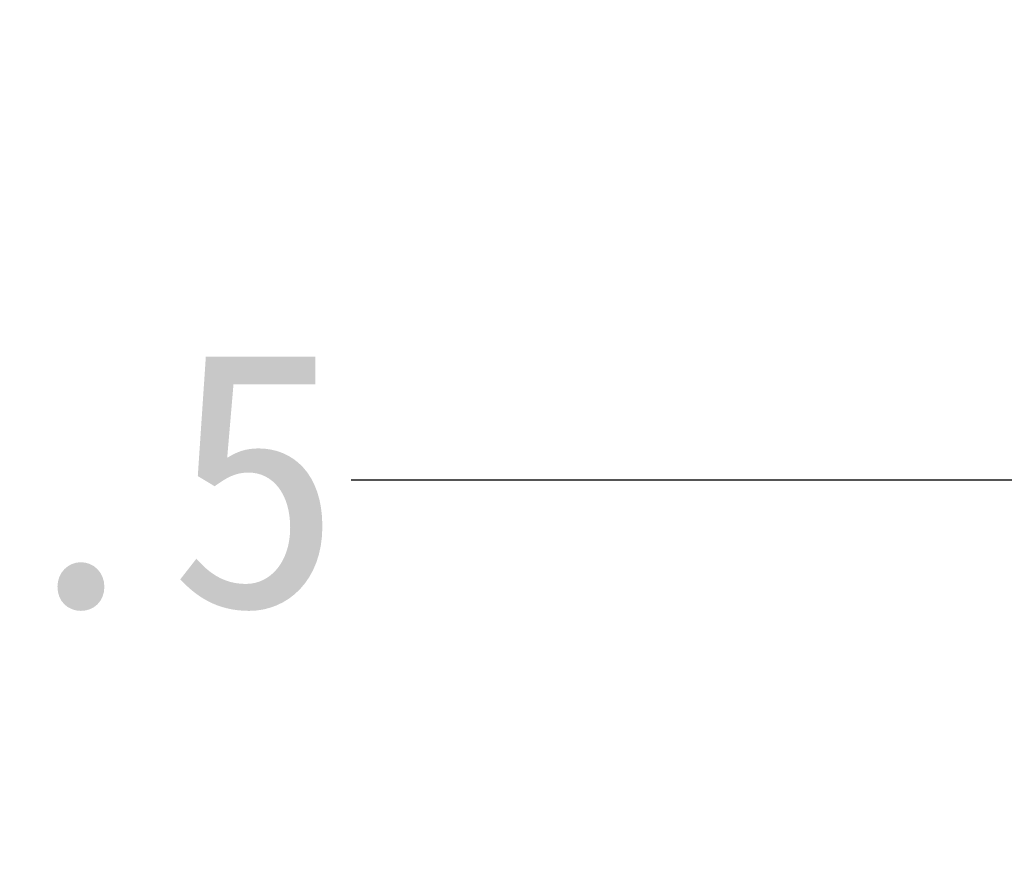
# Model space of a CAD drawing. Header units: millimetres. Extents: x 24 to 391, y -170 to 84.
# Tile 29 of 49: x 230 to 242, y -81 to -71. Entities that reach past the tile are written whole.
import ezdxf

# ---------------------------------------------------------------- set-up
doc = ezdxf.new("R2010")
doc.units = ezdxf.units.MM
doc.header["$MEASUREMENT"] = 0
doc.layers.add('尺寸标注', color=3, linetype='Continuous', lineweight=20)
doc.styles.get("Standard").update_dxf_attribs({"font": 'simfang.ttf'})
doc.dimstyles.new('STANDARD_ACAD', dxfattribs={"dimtxt": 0.18, "dimasz": 0.18, "dimexe": 0.18, "dimexo": 0.0625, "dimgap": 0.09, "dimtad": 0, "dimtih": 1, "dimtoh": 1, "dimdec": 4, "dimzin": 0, "dimdsep": 46, "dimtxsty": 'Standard', "dimcen": 0.09, "dimadec": 0, "dimazin": 0, "dimtfac": 1, "dimtdec": 4, "dimtofl": 0, "dimtmove": 0, "dimatfit": 3, "dimfxl": 1, "dimtolj": 1, "dimtzin": 0, "dimarcsym": 0})

# ---------------------------------------------------------------- blocks, each defined once
blk = doc.blocks.new('*D116')
at = {"layer": 'Defpoints', "color": 0, "transparency": 16777216}
for p in [(138.061, -67.369), (263.061, -67.369), (263.061, -83.111)]:
    blk.add_point(p, dxfattribs=at)
at = {"layer": '尺寸标注', "color": 0, "lineweight": -2, "transparency": 16777216}
for p, q in [((138.061, -67.431), (138.061, -83.291)), ((263.061, -67.431), (263.061, -83.291)), ((141.061, -83.111), (197.605, -83.111)), ((260.061, -83.111), (203.517, -83.111))]:
    blk.add_line(p, q, dxfattribs=at)
at = {"layer": '尺寸标注', "color": 0, "transparency": 16777216}
for points in [[(141.061, -82.611), (141.061, -83.611), (138.061, -83.111)], [(260.061, -82.611), (260.061, -83.611), (263.061, -83.111)]]:
    blk.add_solid(points, dxfattribs=at)
at = {"layer": '尺寸标注', "color": 0, "transparency": 16777216, "insert": (200.561, -83.111), "char_height": 3, "attachment_point": 5}
blk.add_mtext('\\A1;125', dxfattribs=at)
blk = doc.blocks.new('*D118')
at = {"layer": 'Defpoints', "color": 0, "transparency": 16777216}
for p in [(200.561, -66.869), (259.061, -66.869), (259.061, -76.437)]:
    blk.add_point(p, dxfattribs=at)
at = {"layer": '尺寸标注', "color": 0, "lineweight": -2, "transparency": 16777216}
for p, q in [((200.561, -66.931), (200.561, -76.617)), ((259.061, -66.931), (259.061, -76.617)), ((203.561, -76.437), (225.638, -76.437)), ((256.061, -76.437), (233.984, -76.437))]:
    blk.add_line(p, q, dxfattribs=at)
at = {"layer": '尺寸标注', "color": 0, "transparency": 16777216}
for points in [[(203.561, -75.937), (203.561, -76.937), (200.561, -76.437)], [(256.061, -75.937), (256.061, -76.937), (259.061, -76.437)]]:
    blk.add_solid(points, dxfattribs=at)
at = {"layer": '尺寸标注', "color": 0, "transparency": 16777216, "insert": (229.811, -76.437), "char_height": 3, "attachment_point": 5}
blk.add_mtext('\\A1;58.5', dxfattribs=at)

msp = doc.modelspace()

# ---------------------------------------------------------------- dimensions: what is measured, and where the dimension line sits
at = {"layer": '尺寸标注'}
for base, p1, p2, picture, middle in [((259.061, -76.437), (200.561, -66.869), (259.061, -66.869), '*D118', (229.811, -76.437)), ((263.061, -83.111), (138.061, -67.369), (263.061, -67.369), '*D116', (200.561, -83.111))]:
    dim = msp.add_linear_dim(base=base, p1=p1, p2=p2, dimstyle='STANDARD_ACAD', override={"dimtxt": 3, "dimasz": 3, "dimgap": 0.05, "dimdec": 2, "dimzin": 8, "dimtdec": 2, "dimtmove": 2}, dxfattribs=at)
    dim.commit()
    dim.dimension.update_dxf_attribs({"geometry": picture, "text_midpoint": middle})

doc.saveas('drawing.dxf')
